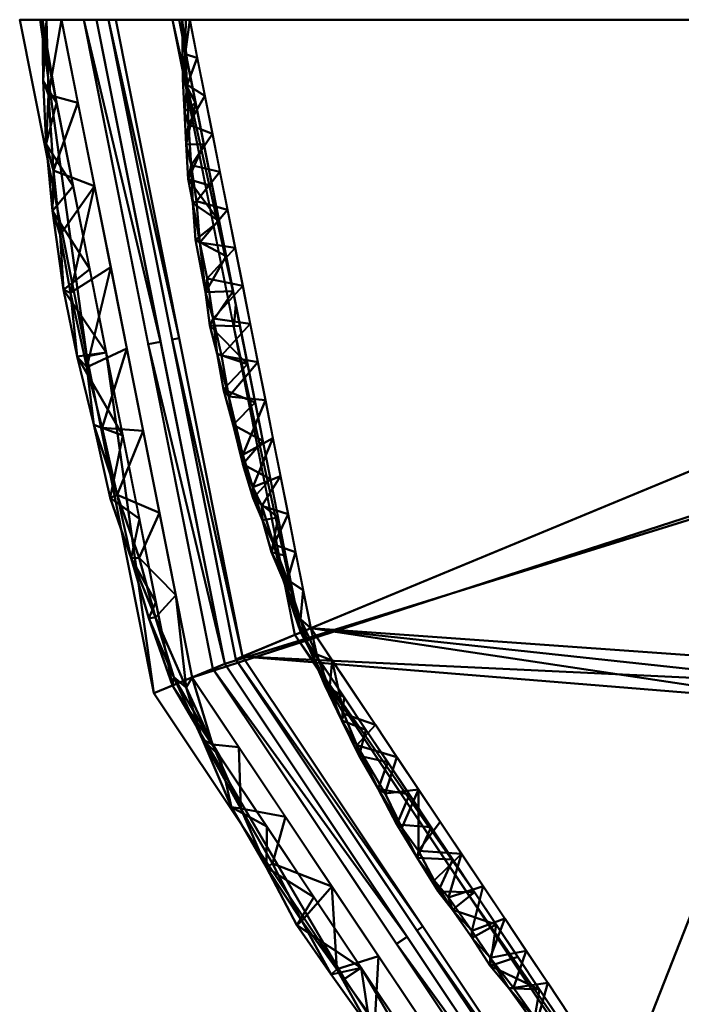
# Model space of a CAD drawing. Header units: millimetres. Extents: x -82 to 82, y -82 to 82.
# Tile 15 of 256: x -82 to -51, y -46 to 0. Entities that reach past the tile are written whole.
import ezdxf

# ---------------------------------------------------------------- set-up
doc = ezdxf.new("R2010")
doc.units = ezdxf.units.MM
doc.layers.add('E-LITE-EQPM', color=33, linetype='Continuous', lineweight=30)

# ---------------------------------------------------------------- blocks, each defined once
blk = doc.blocks.new('Lighting_Vibia-Flamingo-1580_Main Family - Lighting_Vibia-Flamingo-1580_Main Family-42104-Flamingo 1580')
at = {"layer": 'E-LITE-EQPM', "lineweight": 40}
mesh = blk.add_polyface(dxfattribs=at)
corners = [(-82.5, 0, -6), (-76.22, -31.571, -6), (-58.336, -58.336, -6), (-31.571, -76.22, -6), (0, -82.5, -6), (31.571, -76.22, -6), (58.336, -58.336, -6), (76.22, -31.571, -6), (82.5, 0, -6), (79.5, 0, -6), (73.448, -30.423, -6), (56.215, -56.215, -6), (30.423, -73.448, -6), (0, -79.5, -6), (-30.423, -73.448, -6), (-56.215, -56.215, -6), (-73.448, -30.423, -6), (-79.5, 0, -6)]
mesh.append_faces([[corners[k] for k in face] for face in [(14, 3, 4, 13), (3, 14, 15, 2), (2, 15, 16, 1)]], dxfattribs={"vtx0": -1, "vtx2": -1})
mesh.append_faces([[corners[k] for k in face] for face in [(5, 6, 11, 12), (12, 13, 4, 5), (6, 7, 10, 11)]], dxfattribs={"vtx1": -1, "vtx3": -1})
mesh.append_faces([[corners[k] for k in face] for face in [(17, 0, 1, 16)]], dxfattribs={"vtx2": -1})
mesh.append_faces([[corners[k] for k in face] for face in [(7, 8, 9, 10)]], dxfattribs={"vtx3": -1})
mesh = blk.add_polyface(dxfattribs=at)
corners = [(-81.544, 0, -42.526), (-75.336, -31.205, -42.526), (-57.66, -57.66, -42.526), (-31.205, -75.336, -42.526), (0, -81.544, -42.526), (31.205, -75.336, -42.526), (57.66, -57.66, -42.526), (75.336, -31.205, -42.526), (81.544, 0, -42.526), (82.5, 0, -6), (76.22, -31.571, -6), (58.336, -58.336, -6), (31.571, -76.22, -6), (0, -82.5, -6), (-31.571, -76.22, -6), (-58.336, -58.336, -6), (-76.22, -31.571, -6), (-82.5, 0, -6), (78.559, -15.004, -42.526), (79.36, -15.786, -6), (67.278, -44.954, -6), (66.498, -44.433, -42.526), (44.954, -67.278, -6), (44.433, -66.498, -42.526), (15.603, -78.44, -42.526), (15.786, -79.36, -6), (-15.786, -79.36, -6), (-15.603, -78.44, -42.526), (-44.954, -67.278, -6), (-44.433, -66.498, -42.526), (-67.278, -44.954, -6), (-66.498, -44.433, -42.526), (-78.44, -15.603, -42.526), (-79.36, -15.786, -6)]
mesh.append_faces([[corners[k] for k in face] for face in [(9, 18, 8), (0, 33, 17)]], dxfattribs={"vtx0": -1})
mesh.append_faces([[corners[k] for k in face] for face in [(7, 19, 10), (10, 21, 7), (33, 0, 32), (11, 23, 6), (18, 9, 19), (22, 5, 23), (20, 6, 21), (21, 10, 20), (4, 25, 13), (24, 12, 25), (13, 27, 4), (31, 15, 30), (14, 29, 3), (29, 14, 28), (15, 31, 2), (28, 2, 29), (30, 1, 31), (27, 13, 26), (32, 16, 33), (25, 4, 24), (26, 3, 27), (23, 11, 22)]], dxfattribs={"vtx0": -1, "vtx2": -1})
mesh.append_faces([[corners[k] for k in face] for face in [(32, 1, 16), (20, 11, 6), (7, 18, 19), (28, 15, 2), (22, 12, 5), (24, 5, 12), (26, 14, 3), (30, 16, 1)]], dxfattribs={"vtx1": -1, "vtx2": -1})
mesh = blk.add_polyface(dxfattribs=at)
corners = [(-47.315, 0, -43.5), (-42.629, -20.529, -43.5), (-29.5, -36.992, -43.5), (-10.528, -46.128, -43.5), (10.528, -46.128, -43.5), (29.5, -36.992, -43.5), (42.629, -20.529, -43.5), (47.315, 0, -43.5), (80.544, 0, -43.5), (74.413, -30.823, -43.5), (56.953, -56.953, -43.5), (30.823, -74.413, -43.5), (0, -80.544, -43.5), (-30.823, -74.413, -43.5), (-56.953, -56.953, -43.5), (-74.413, -30.823, -43.5), (-80.544, 0, -43.5)]
mesh.append_faces([[corners[k] for k in face] for face in [(5, 10, 11, 4), (4, 11, 12, 3), (10, 5, 6, 9), (3, 12, 13, 2), (2, 13, 14, 1)]], dxfattribs={"vtx0": -1, "vtx2": -1})
mesh.append_faces([[corners[k] for k in face] for face in [(14, 15, 1)]], dxfattribs={"vtx1": -1, "vtx2": -1})
mesh.append_faces([[corners[k] for k in face] for face in [(7, 8, 9, 6)]], dxfattribs={"vtx2": -1})
mesh.append_faces([[corners[k] for k in face] for face in [(15, 16, 0, 1)]], dxfattribs={"vtx3": -1})
mesh = blk.add_polyface(dxfattribs=at)
corners = [(-79.5, 0, -6), (-73.448, -30.423, -6), (-56.215, -56.215, -6), (-30.423, -73.448, -6), (0, -79.5, -6), (30.423, -73.448, -6), (56.215, -56.215, -6), (73.448, -30.423, -6), (79.5, 0, -6), (78.898, 0, -40.5), (72.892, -30.193, -40.5), (55.789, -55.789, -40.5), (30.193, -72.892, -40.5), (0, -78.898, -40.5), (-30.193, -72.892, -40.5), (-55.789, -55.789, -40.5), (-72.892, -30.193, -40.5), (-78.898, 0, -40.5), (76.648, -14.338, -6), (75.895, -15.096, -40.5), (64.341, -42.991, -40.5), (64.832, -43.319, -6), (42.991, -64.341, -40.5), (43.319, -64.832, -6), (15.212, -76.474, -6), (15.096, -75.895, -40.5), (-15.096, -75.895, -40.5), (-15.212, -76.474, -6), (-42.991, -64.341, -40.5), (-43.319, -64.832, -6), (-64.341, -42.991, -40.5), (-64.832, -43.319, -6), (-76.474, -15.212, -6), (-75.895, -15.096, -40.5)]
mesh.append_faces([[corners[k] for k in face] for face in [(9, 18, 8), (0, 33, 17)]], dxfattribs={"vtx0": -1})
mesh.append_faces([[corners[k] for k in face] for face in [(7, 19, 10), (10, 21, 7), (33, 0, 32), (11, 23, 6), (18, 9, 19), (22, 5, 23), (20, 6, 21), (21, 10, 20), (4, 25, 13), (24, 12, 25), (13, 27, 4), (31, 15, 30), (14, 29, 3), (29, 14, 28), (15, 31, 2), (28, 2, 29), (30, 1, 31), (27, 13, 26), (32, 16, 33), (25, 4, 24), (26, 3, 27), (23, 11, 22)]], dxfattribs={"vtx0": -1, "vtx2": -1})
mesh.append_faces([[corners[k] for k in face] for face in [(32, 1, 16), (20, 11, 6), (7, 18, 19), (28, 15, 2), (22, 12, 5), (24, 5, 12), (26, 14, 3), (30, 16, 1)]], dxfattribs={"vtx1": -1, "vtx2": -1})
mesh = blk.add_polyface(dxfattribs=at)
corners = [(-78.898, 0, -40.5), (-72.892, -30.193, -40.5), (-55.789, -55.789, -40.5), (-30.193, -72.892, -40.5), (0, -78.898, -40.5), (30.193, -72.892, -40.5), (55.789, -55.789, -40.5), (72.892, -30.193, -40.5), (78.898, 0, -40.5), (49.087, 0, -40.5), (44.226, -21.298, -40.5), (30.605, -38.378, -40.5), (10.923, -47.857, -40.5), (-10.923, -47.857, -40.5), (-30.605, -38.378, -40.5), (-44.226, -21.298, -40.5), (-49.087, 0, -40.5)]
mesh.append_faces([[corners[k] for k in face] for face in [(6, 10, 11, 5), (5, 11, 12, 4), (10, 6, 7), (4, 12, 13, 3), (3, 13, 14, 2), (2, 14, 15, 1)]], dxfattribs={"vtx0": -1, "vtx2": -1})
mesh.append_faces([[corners[k] for k in face] for face in [(16, 0, 1, 15)]], dxfattribs={"vtx2": -1})
mesh.append_faces([[corners[k] for k in face] for face in [(7, 8, 9, 10)]], dxfattribs={"vtx3": -1})
mesh = blk.add_polyface(dxfattribs=at)
corners = [(-78, 0, -1.5), (-78.336, 0, -40), (-72.373, -29.978, -40), (-55.392, -55.392, -40), (-29.978, -72.373, -40), (0, -78.336, -40), (29.978, -72.373, -40), (55.392, -55.392, -40), (72.373, -29.978, -40), (78.336, 0, -40), (78, 0, -1.5), (72.063, -29.849, -1.5), (55.154, -55.154, -1.5), (29.849, -72.063, -1.5), (0, -78, -1.5), (-29.849, -72.063, -1.5), (-55.154, -55.154, -1.5), (-72.063, -29.849, -1.5), (75.68, -13.354, -40), (75.031, -14.925, -1.5), (63.608, -42.502, -1.5), (63.882, -42.685, -40), (42.502, -63.608, -1.5), (42.685, -63.882, -40), (14.989, -75.354, -40), (14.925, -75.031, -1.5), (-14.925, -75.031, -1.5), (-14.989, -75.354, -40), (-42.502, -63.608, -1.5), (-42.685, -63.882, -40), (-63.608, -42.502, -1.5), (-63.882, -42.685, -40), (-75.354, -14.989, -40), (-75.031, -14.925, -1.5)]
mesh.append_faces([[corners[k] for k in face] for face in [(10, 18, 9), (1, 33, 0)]], dxfattribs={"vtx0": -1})
mesh.append_faces([[corners[k] for k in face] for face in [(8, 19, 11), (11, 21, 8), (33, 1, 32), (12, 23, 7), (18, 10, 19), (22, 6, 23), (20, 7, 21), (21, 11, 20), (5, 25, 14), (24, 13, 25), (14, 27, 5), (31, 16, 30), (15, 29, 4), (29, 15, 28), (16, 31, 3), (28, 3, 29), (30, 2, 31), (27, 14, 26), (32, 17, 33), (25, 5, 24), (26, 4, 27), (23, 12, 22)]], dxfattribs={"vtx0": -1, "vtx2": -1})
mesh.append_faces([[corners[k] for k in face] for face in [(32, 2, 17), (20, 12, 7), (8, 18, 19), (28, 16, 3), (22, 13, 6), (24, 6, 13), (26, 15, 4), (30, 17, 2)]], dxfattribs={"vtx1": -1, "vtx2": -1})
mesh = blk.add_polyface(dxfattribs=at)
corners = [(78.336, 0, -40), (72.373, -29.978, -40), (55.392, -55.392, -40), (29.978, -72.373, -40), (0, -78.336, -40), (-29.978, -72.373, -40), (-55.392, -55.392, -40), (-72.373, -29.978, -40), (-78.336, 0, -40), (-75.336, 0, -40), (-69.601, -28.83, -40), (-53.271, -53.271, -40), (-28.83, -69.601, -40), (0, -75.336, -40), (28.83, -69.601, -40), (53.271, -53.271, -40), (69.601, -28.83, -40), (75.336, 0, -40)]
mesh.append_faces([[corners[k] for k in face] for face in [(15, 2, 3, 14), (4, 13, 14, 3), (16, 1, 2, 15)]], dxfattribs={"vtx0": -1, "vtx2": -1})
mesh.append_faces([[corners[k] for k in face] for face in [(4, 5, 12, 13), (11, 12, 5, 6), (10, 11, 6, 7)]], dxfattribs={"vtx1": -1, "vtx3": -1})
mesh.append_faces([[corners[k] for k in face] for face in [(17, 0, 1, 16)]], dxfattribs={"vtx2": -1})
mesh.append_faces([[corners[k] for k in face] for face in [(7, 8, 9, 10)]], dxfattribs={"vtx3": -1})
mesh = blk.add_polyface(dxfattribs=at)
corners = [(-78, 0, -1.5), (-72.063, -29.849, -1.5), (-55.154, -55.154, -1.5), (-29.849, -72.063, -1.5), (0, -78, -1.5), (29.849, -72.063, -1.5), (55.154, -55.154, -1.5), (72.063, -29.849, -1.5), (78, 0, -1.5), (0, 0, -1.5), (10, -40, -1.5), (9.659, -42.588, -1.5), (8.66, -45, -1.5), (7.071, -47.071, -1.5), (5, -48.66, -1.5), (2.588, -49.659, -1.5), (0, -50, -1.5), (-2.588, -49.659, -1.5), (-5, -48.66, -1.5), (-7.071, -47.071, -1.5), (-8.66, -45, -1.5), (-9.659, -42.588, -1.5), (-10, -40, -1.5), (-9.659, -37.412, -1.5), (-8.66, -35, -1.5), (-7.071, -32.929, -1.5), (-5, -31.34, -1.5), (-2.588, -30.341, -1.5), (0, -30, -1.5), (2.588, -30.341, -1.5), (5, -31.34, -1.5), (7.071, -32.929, -1.5), (8.66, -35, -1.5), (9.659, -37.412, -1.5)]
mesh.append_faces([[corners[k] for k in face] for face in [(10, 6, 33), (18, 4, 17), (23, 2, 22), (17, 4, 16)]], dxfattribs={"vtx0": -1, "vtx1": -1})
mesh.append_faces([[corners[k] for k in face] for face in [(5, 13, 14, 4), (33, 6, 7, 32), (21, 2, 3, 20)]], dxfattribs={"vtx0": -1, "vtx2": -1})
mesh.append_faces([[corners[k] for k in face] for face in [(8, 9, 7)]], dxfattribs={"vtx1": -1})
mesh.append_faces([[corners[k] for k in face] for face in [(12, 13, 5), (10, 11, 6), (15, 16, 4), (14, 15, 4), (29, 30, 9), (30, 31, 9), (28, 29, 9), (21, 22, 2), (19, 20, 3), (26, 27, 9), (27, 28, 9), (24, 25, 1)]], dxfattribs={"vtx1": -1, "vtx2": -1})
mesh.append_faces([[corners[k] for k in face] for face in [(31, 32, 7, 9), (25, 26, 9, 1)]], dxfattribs={"vtx1": -1, "vtx2": -1, "vtx3": -1})
mesh.append_faces([[corners[k] for k in face] for face in [(5, 6, 11, 12), (18, 19, 3, 4), (23, 24, 1, 2)]], dxfattribs={"vtx1": -1, "vtx3": -1})
mesh.append_faces([[corners[k] for k in face] for face in [(9, 0, 1)]], dxfattribs={"vtx2": -1})
mesh = blk.add_polyface(dxfattribs=at)
corners = [(75.336, 0, -40), (69.601, -28.83, -40), (53.271, -53.271, -40), (28.83, -69.601, -40), (0, -75.336, -40), (-28.83, -69.601, -40), (-53.271, -53.271, -40), (-69.601, -28.83, -40), (-75.336, 0, -40), (-75.031, 0, -4.996), (-69.319, -28.713, -4.996), (-53.055, -53.055, -4.996), (-28.713, -69.319, -4.996), (0, -75.031, -4.996), (28.713, -69.319, -4.996), (53.055, -53.055, -4.996), (69.319, -28.713, -4.996), (75.031, 0, -4.996), (72.67, -13.405, -40), (72.175, -14.356, -4.996), (61.187, -40.884, -4.996), (61.436, -41.05, -40), (40.884, -61.187, -4.996), (41.05, -61.436, -40), (14.415, -72.469, -40), (14.356, -72.175, -4.996), (-40.884, -61.187, -4.996), (-41.05, -61.436, -40), (-61.187, -40.884, -4.996), (-61.436, -41.05, -40), (-72.375, -13.351, -4.996), (-72.469, -14.415, -40), (-14.415, -72.469, -40), (-14.356, -72.175, -4.996)]
mesh.append_faces([[corners[k] for k in face] for face in [(5, 33, 32), (1, 19, 18), (21, 16, 1), (16, 21, 20), (6, 26, 27), (11, 29, 28), (15, 23, 22), (27, 12, 5), (4, 25, 24), (12, 27, 26), (10, 31, 30)]], dxfattribs={"vtx0": -1, "vtx1": -1})
mesh.append_faces([[corners[k] for k in face] for face in [(20, 21, 2), (2, 15, 20), (13, 4, 32), (28, 29, 7), (7, 10, 28), (6, 11, 26), (10, 7, 31), (14, 3, 24), (5, 12, 33), (3, 14, 22)]], dxfattribs={"vtx0": -1, "vtx2": -1})
mesh.append_faces([[corners[k] for k in face] for face in [(16, 19, 1), (23, 3, 22), (19, 17, 18), (2, 23, 15), (25, 14, 24), (13, 25, 4), (31, 8, 30), (33, 13, 32), (6, 29, 11)]], dxfattribs={"vtx1": -1, "vtx2": -1})
mesh.append_faces([[corners[k] for k in face] for face in [(17, 0, 18), (8, 9, 30)]], dxfattribs={"vtx2": -1})
mesh = blk.add_polyface(dxfattribs=at)
corners = [(74.531, 0, -4.5), (68.857, -28.522, -4.5), (52.701, -52.701, -4.5), (28.522, -68.857, -4.5), (0, -74.531, -4.5), (-28.522, -68.857, -4.5), (-52.701, -52.701, -4.5), (-68.857, -28.522, -4.5), (-74.531, 0, -4.5), (0, 0, -4.5), (-10, -40, -4.5), (-9.659, -42.588, -4.5), (-8.66, -45, -4.5), (-7.071, -47.071, -4.5), (-5, -48.66, -4.5), (-2.588, -49.659, -4.5), (0, -50, -4.5), (2.588, -49.659, -4.5), (5, -48.66, -4.5), (7.071, -47.071, -4.5), (8.66, -45, -4.5), (9.659, -42.588, -4.5), (10, -40, -4.5), (9.659, -37.412, -4.5), (8.66, -35, -4.5), (7.071, -32.929, -4.5), (5, -31.34, -4.5), (2.588, -30.341, -4.5), (0, -30, -4.5), (-2.588, -30.341, -4.5), (-5, -31.34, -4.5), (-7.071, -32.929, -4.5), (-8.66, -35, -4.5), (-9.659, -37.412, -4.5)]
mesh.append_faces([[corners[k] for k in face] for face in [(23, 2, 22), (16, 4, 15)]], dxfattribs={"vtx0": -1, "vtx1": -1})
mesh.append_faces([[corners[k] for k in face] for face in [(21, 2, 3, 20), (3, 19, 20), (2, 21, 22), (4, 16, 17), (4, 17, 18, 3), (9, 26, 27), (9, 25, 26), (9, 27, 28), (5, 13, 14), (6, 10, 11), (5, 12, 13), (9, 29, 30), (9, 28, 29), (7, 32, 33), (7, 31, 32)]], dxfattribs={"vtx0": -1, "vtx2": -1})
mesh.append_faces([[corners[k] for k in face] for face in [(9, 30, 31, 7)]], dxfattribs={"vtx0": -1, "vtx2": -1, "vtx3": -1})
mesh.append_faces([[corners[k] for k in face] for face in [(18, 19, 3), (24, 25, 1)]], dxfattribs={"vtx1": -1, "vtx2": -1})
mesh.append_faces([[corners[k] for k in face] for face in [(1, 2, 23, 24), (14, 15, 4, 5), (5, 6, 11, 12), (33, 10, 6, 7)]], dxfattribs={"vtx1": -1, "vtx3": -1})
mesh.append_faces([[corners[k] for k in face] for face in [(7, 8, 9)]], dxfattribs={"vtx2": -1})
mesh.append_faces([[corners[k] for k in face] for face in [(9, 0, 1, 25)]], dxfattribs={"vtx2": -1, "vtx3": -1})
mesh = blk.add_polyface(dxfattribs=at)
corners = [(-79.803, -15.786, -43.093), (-78.442, -15.592, -42.526), (-80.442, -12.664, -42.958), (-80.768, -3.898, -42.526), (-81.544, 0, -42.526), (-81.434, 0, -42.776), (-79.769, -3.898, -43.5), (-78.993, -7.796, -43.5), (-80.916, -7.062, -43.233), (-76.139, -28.022, -43.309), (-77.268, -25.233, -43.172), (-76.904, -25.22, -43.421), (-79.993, -7.796, -42.526), (-81.253, -5.841, -42.894), (-80.956, -8.951, -42.925), (-79.35, -16.289, -43.388), (-78.236, -11.604, -43.5), (-77.478, -15.411, -43.5), (-79.028, -18.992, -43.18), (-80.544, 0, -43.5), (-81.15, -3.524, -43.231), (-80.12, -12.797, -43.306), (-80.605, -10.077, -43.225), (-77.931, -22.271, -43.362), (-78.642, -19.131, -43.42), (-78.267, -22.404, -42.999), (-76.712, -19.264, -43.5), (-77.666, -19.495, -42.526), (-81.406, -2.865, -42.909), (-81.242, 0, -43.216), (-75.272, -30.813, -43.113), (-75.336, -31.205, -42.526), (-76.447, -28.052, -42.961), (-79.217, -11.694, -42.526), (-75.179, -26.97, -43.5), (-75.946, -23.117, -43.5), (-74.701, -31.301, -43.393), (-74.413, -30.823, -43.5), (-76.113, -27.302, -42.526), (-76.889, -23.399, -42.526)]
mesh.append_faces([[corners[k] for k in face] for face in [(26, 24, 17), (3, 13, 12), (19, 20, 29), (35, 23, 26), (29, 28, 5), (1, 0, 27), (34, 11, 35)]], dxfattribs={"vtx0": -1, "vtx1": -1})
mesh.append_faces([[corners[k] for k in face] for face in [(0, 1, 2), (9, 10, 11), (12, 13, 14), (0, 15, 18), (21, 22, 7), (8, 13, 20), (23, 18, 24), (14, 22, 2), (25, 23, 10), (25, 27, 18), (20, 28, 29), (30, 31, 32), (13, 3, 28), (14, 13, 8), (6, 8, 20), (8, 22, 14), (7, 22, 8), (2, 33, 14), (22, 21, 2), (0, 2, 21), (16, 15, 21), (11, 34, 9), (21, 15, 0), (15, 24, 18), (25, 18, 23), (28, 3, 5), (17, 24, 15), (23, 24, 26), (20, 13, 28), (32, 38, 10), (25, 10, 39), (0, 18, 27), (10, 9, 32), (30, 32, 9), (9, 34, 36), (11, 23, 35), (23, 11, 10)]], dxfattribs={"vtx0": -1, "vtx1": -1, "vtx2": -1})
mesh.append_faces([[corners[k] for k in face] for face in [(15, 16, 17), (36, 34, 37), (10, 38, 39), (25, 39, 27), (21, 7, 16)]], dxfattribs={"vtx0": -1, "vtx2": -1})
mesh.append_faces([[corners[k] for k in face] for face in [(6, 7, 8), (19, 6, 20), (33, 12, 14), (1, 33, 2), (31, 38, 32)]], dxfattribs={"vtx1": -1, "vtx2": -1})
mesh.append_faces([[corners[k] for k in face] for face in [(3, 4, 5)]], dxfattribs={"vtx2": -1})
mesh = blk.add_polyface(dxfattribs=at)
corners = [(-74.255, -3.898, -4.996), (-74.849, -2.793, -4.664), (-74.769, -4.307, -4.655), (-74.703, -5.83, -4.7), (-74.468, -6.821, -4.566), (-74.604, -7.467, -4.774), (-74.643, -1.949, -4.996), (-74.883, 0, -4.645), (-73.796, -12.769, -4.656), (-72.501, -12.716, -4.996), (-72.827, -11.076, -4.996), (-74.059, -10.449, -4.574), (-74.258, -10.323, -4.766), (-74.389, -8.597, -4.646), (-74.176, -1.783, -4.5), (-74.751, -1.621, -4.56), (-74.531, 0, -4.5), (-74.658, -3.059, -4.538), (-75.031, 0, -4.996), (-74.585, -4.913, -4.549), (-73.433, -14.004, -4.554), (-73.72, -12.137, -4.534), (-74.218, -8.501, -4.531), (-73.112, -7.13, -4.5), (-73.589, -14.327, -4.762), (-73.154, -9.436, -4.996), (-72.403, -10.696, -4.5), (-71.694, -14.261, -4.5), (-73.037, -15.731, -4.534), (-74.707, 0, -4.572), (-73.821, -3.565, -4.5), (-73.467, -5.348, -4.5), (-72.758, -8.913, -4.5), (-73.867, -5.847, -4.996), (-73.48, -7.796, -4.996), (-72.048, -12.478, -4.5), (-73.237, -15.667, -4.656), (-72.175, -14.356, -4.996)]
mesh.append_faces([[corners[k] for k in face] for face in [(14, 15, 16), (6, 1, 0), (30, 17, 14), (26, 11, 32), (33, 5, 34), (27, 20, 35), (9, 24, 37)]], dxfattribs={"vtx0": -1, "vtx1": -1})
mesh.append_faces([[corners[k] for k in face] for face in [(0, 1, 2), (2, 3, 0), (3, 4, 5), (1, 6, 7), (11, 12, 13), (17, 15, 14), (3, 2, 19), (17, 19, 2), (19, 4, 3), (20, 8, 21), (11, 13, 22), (22, 4, 23), (24, 8, 20), (5, 13, 25), (26, 21, 11), (27, 28, 20), (17, 30, 19), (15, 17, 1), (4, 13, 5), (4, 19, 31), (7, 15, 1), (5, 33, 3), (17, 2, 1), (8, 10, 12), (8, 12, 11), (25, 13, 12), (11, 22, 32), (4, 22, 13), (24, 9, 8), (24, 20, 36), (20, 21, 35), (11, 21, 8)]], dxfattribs={"vtx0": -1, "vtx1": -1, "vtx2": -1})
mesh.append_faces([[corners[k] for k in face] for face in [(8, 9, 10), (4, 31, 23), (19, 30, 31), (15, 29, 16), (12, 10, 25), (22, 23, 32), (21, 26, 35)]], dxfattribs={"vtx0": -1, "vtx2": -1})
mesh.append_faces([[corners[k] for k in face] for face in [(7, 29, 15), (33, 0, 3), (25, 34, 5)]], dxfattribs={"vtx1": -1, "vtx2": -1})
mesh.append_faces([[corners[k] for k in face] for face in [(6, 18, 7)]], dxfattribs={"vtx2": -1})
mesh = blk.add_polyface(dxfattribs=at)
corners = [(-71.573, -21.909, -4.616), (-71.126, -23.452, -4.655), (-71.553, -22.424, -4.791), (-70.148, -26.233, -4.655), (-69.645, -27.772, -4.777), (-69.676, -26.918, -4.996), (-69.332, -28.088, -4.583), (-69.948, -26.248, -4.534), (-72.696, -17.657, -4.585), (-72.945, -17.324, -4.77), (-73.237, -15.667, -4.656), (-70.63, -19.609, -4.5), (-72.035, -20.388, -4.628), (-71.818, -16.151, -4.996), (-71.153, -22.788, -4.535), (-70.593, -24.59, -4.552), (-71.461, -17.946, -4.996), (-72.501, -18.982, -4.72), (-69.566, -24.956, -4.5), (-70.747, -21.535, -4.996), (-72.043, -20.83, -4.811), (-70.39, -23.329, -4.996), (-70.276, -21.391, -4.5), (-70.695, -24.955, -4.762), (-70.985, -17.826, -4.5), (-71.339, -16.043, -4.5), (-73.037, -15.731, -4.534), (-71.694, -14.261, -4.5), (-73.433, -14.004, -4.554), (-71.104, -19.74, -4.996), (-72.175, -14.356, -4.996), (-73.589, -14.327, -4.762), (-68.857, -28.522, -4.5), (-69.212, -26.739, -4.5), (-69.921, -23.174, -4.5), (-70.033, -25.124, -4.996), (-68.934, -29.454, -4.749), (-69.319, -28.713, -4.996)]
mesh.append_faces([[corners[k] for k in face] for face in [(24, 8, 25), (30, 31, 13), (16, 17, 29), (32, 6, 33), (22, 0, 11), (21, 23, 35)]], dxfattribs={"vtx0": -1, "vtx1": -1})
mesh.append_faces([[corners[k] for k in face] for face in [(0, 1, 2), (3, 4, 5), (6, 3, 7), (8, 9, 10), (11, 0, 12), (9, 13, 10), (14, 15, 1), (16, 9, 17), (18, 7, 15), (2, 19, 20), (1, 21, 2), (14, 0, 22), (1, 15, 23), (24, 12, 8), (26, 8, 10), (9, 8, 17), (8, 26, 25), (28, 26, 10), (17, 8, 12), (20, 17, 12), (17, 20, 29), (0, 2, 20), (0, 20, 12), (1, 23, 21), (0, 14, 1), (23, 15, 3), (15, 14, 34), (6, 36, 4), (6, 7, 33), (15, 7, 3), (4, 36, 37), (6, 4, 3), (5, 23, 3), (13, 31, 10)]], dxfattribs={"vtx0": -1, "vtx1": -1, "vtx2": -1})
mesh.append_faces([[corners[k] for k in face] for face in [(26, 27, 25), (20, 19, 29), (9, 16, 13), (12, 24, 11), (15, 34, 18), (7, 18, 33), (4, 37, 5)]], dxfattribs={"vtx0": -1, "vtx2": -1})
mesh.append_faces([[corners[k] for k in face] for face in [(21, 19, 2), (22, 34, 14), (5, 35, 23)]], dxfattribs={"vtx1": -1, "vtx2": -1})
mesh = blk.add_polyface(dxfattribs=at)
corners = [(-61.318, -50.421, -43.5), (-61.63, -52.491, -43.412), (-63.607, -50.256, -43.354), (-73.934, -33.74, -43.188), (-73.458, -33.964, -43.422), (-72.14, -36.97, -43.356), (-62.079, -51.046, -42.526), (-61.733, -53.105, -42.961), (-59.87, -54.353, -42.526), (-69.27, -42.236, -43.31), (-70.94, -39.737, -43.141), (-70.647, -39.542, -43.409), (-66.056, -47.332, -43.195), (-65.862, -46.971, -43.436), (-66.498, -44.433, -42.526), (-69.503, -42.431, -42.961), (-67.895, -44.756, -43.131), (-75.272, -30.813, -43.113), (-74.701, -31.301, -43.393), (-72.23, -34.089, -43.5), (-74.413, -30.823, -43.5), (-72.573, -36.906, -42.986), (-73.127, -34.512, -42.526), (-76.139, -28.022, -43.309), (-70.048, -37.355, -43.5), (-67.865, -40.622, -43.5), (-67.643, -44.492, -43.408), (-63.501, -47.154, -43.5), (-65.683, -43.888, -43.5), (-64.137, -50.161, -42.977), (-64.289, -47.739, -42.526), (-68.708, -41.126, -42.526), (-75.336, -31.205, -42.526), (-70.917, -37.819, -42.526), (-59.136, -53.687, -43.5), (-59.778, -54.851, -43.31), (-59.05, -56.087, -42.941), (-57.66, -57.66, -42.526), (-57.841, -57.04, -43.223), (-56.953, -56.953, -43.5), (-56.583, -57.885, -43.415)]
mesh.append_faces([[corners[k] for k in face] for face in [(6, 7, 8), (19, 4, 20), (24, 5, 19), (27, 13, 28), (32, 17, 22), (33, 10, 31), (25, 11, 24), (39, 40, 34)]], dxfattribs={"vtx0": -1, "vtx1": -1})
mesh.append_faces([[corners[k] for k in face] for face in [(0, 1, 2), (3, 4, 5), (9, 10, 11), (2, 12, 13), (14, 15, 16), (11, 10, 5), (17, 18, 3), (21, 22, 3), (15, 10, 9), (23, 18, 17), (18, 4, 3), (9, 25, 26), (21, 3, 5), (26, 12, 16), (21, 5, 10), (29, 30, 12), (20, 4, 18), (5, 4, 19), (15, 31, 10), (21, 10, 33), (17, 3, 22), (16, 15, 9), (26, 16, 9), (14, 16, 12), (1, 34, 35), (26, 13, 12), (9, 11, 25), (29, 12, 2), (6, 29, 7), (5, 24, 11), (2, 1, 7), (2, 7, 29), (36, 7, 35), (7, 36, 8), (38, 36, 35), (28, 13, 26), (2, 13, 27), (7, 1, 35), (40, 35, 34)]], dxfattribs={"vtx0": -1, "vtx1": -1, "vtx2": -1})
mesh.append_faces([[corners[k] for k in face] for face in [(21, 33, 22), (2, 27, 0), (36, 37, 8), (29, 6, 30), (1, 0, 34)]], dxfattribs={"vtx0": -1, "vtx2": -1})
mesh.append_faces([[corners[k] for k in face] for face in [(14, 31, 15), (25, 28, 26), (30, 14, 12)]], dxfattribs={"vtx1": -1, "vtx2": -1})
mesh = blk.add_polyface(dxfattribs=at)
corners = [(-67.313, -32.528, -4.556), (-66.704, -33.994, -4.63), (-67.399, -32.846, -4.773), (-63.814, -38.95, -4.557), (-61.789, -39.1, -4.5), (-63.07, -40.342, -4.631), (-62.887, -40.857, -4.812), (-63.865, -39.276, -4.771), (-64.818, -34.566, -4.5), (-65.369, -36.261, -4.552), (-63.808, -36.078, -4.5), (-64.592, -37.87, -4.637), (-64.817, -37.724, -4.817), (-65.703, -36.047, -4.715), (-62.203, -39.362, -4.996), (-63.22, -37.841, -4.996), (-61.187, -40.884, -4.996), (-62.22, -41.716, -4.674), (-62.799, -37.589, -4.5), (-68.934, -29.454, -4.749), (-68.204, -31.184, -4.816), (-68.303, -30.234, -4.996), (-67.286, -31.756, -4.996), (-68.581, -29.75, -4.554), (-69.332, -28.088, -4.583), (-68.857, -28.522, -4.5), (-66.591, -34.493, -4.812), (-67.847, -30.033, -4.5), (-67.976, -31.392, -4.637), (-60.779, -40.611, -4.5), (-62.395, -41.133, -4.543), (-65.253, -34.798, -4.996), (-64.236, -36.32, -4.996), (-61.313, -42.709, -4.538), (-65.828, -33.055, -4.5), (-69.319, -28.713, -4.996), (-66.838, -31.544, -4.5), (-66.27, -33.277, -4.996)]
mesh.append_faces([[corners[k] for k in face] for face in [(10, 9, 8), (29, 30, 4), (31, 13, 32), (4, 3, 18), (37, 26, 31)]], dxfattribs={"vtx0": -1, "vtx1": -1})
mesh.append_faces([[corners[k] for k in face] for face in [(0, 1, 2), (3, 4, 5), (6, 7, 5), (8, 9, 1), (10, 3, 11), (11, 12, 13), (15, 12, 7), (16, 6, 17), (19, 20, 21), (20, 2, 22), (23, 24, 25), (26, 2, 1), (23, 27, 28), (3, 7, 11), (7, 6, 14), (17, 6, 5), (30, 17, 5), (4, 30, 5), (29, 33, 30), (7, 3, 5), (26, 13, 31), (9, 11, 13), (13, 12, 32), (7, 12, 11), (0, 34, 1), (11, 9, 10), (1, 9, 13), (27, 0, 28), (19, 28, 20), (24, 23, 19), (28, 19, 23), (2, 20, 28), (0, 2, 28), (2, 26, 37), (13, 26, 1)]], dxfattribs={"vtx0": -1, "vtx1": -1, "vtx2": -1})
mesh.append_faces([[corners[k] for k in face] for face in [(3, 10, 18), (20, 22, 21), (6, 16, 14), (12, 15, 32), (23, 25, 27)]], dxfattribs={"vtx0": -1, "vtx2": -1})
mesh.append_faces([[corners[k] for k in face] for face in [(0, 27, 36, 34)]], dxfattribs={"vtx0": -1, "vtx3": -1})
mesh.append_faces([[corners[k] for k in face] for face in [(14, 15, 7), (21, 35, 19), (37, 22, 2), (34, 8, 1)]], dxfattribs={"vtx1": -1, "vtx2": -1})
mesh = blk.add_polyface(dxfattribs=at)
corners = [(-57.039, -48.321, -4.553), (-58.245, -46.938, -4.581), (-56.74, -46.656, -4.5), (-59.568, -45.388, -4.652), (-59.35, -45.375, -4.533), (-61.313, -42.709, -4.538), (-60.779, -40.611, -4.5), (-59.769, -42.123, -4.5), (-56.207, -49.652, -4.819), (-54.98, -50.979, -4.776), (-55.088, -50.012, -4.996), (-60.455, -43.967, -4.552), (-61.295, -43.037, -4.658), (-60.17, -42.405, -4.996), (-61.187, -40.884, -4.996), (-62.22, -41.716, -4.674), (-62.395, -41.133, -4.543), (-57.248, -48.402, -4.756), (-56.104, -48.491, -4.996), (-58.76, -43.634, -4.5), (-58.403, -47.011, -4.767), (-58.137, -45.448, -4.996), (-53.701, -52.347, -4.811), (-52.497, -53.401, -4.646), (-53.055, -53.055, -4.996), (-55.033, -50.733, -4.615), (-54.034, -51.826, -4.634), (-54.721, -49.679, -4.5), (-53.711, -51.19, -4.5), (-56.018, -49.683, -4.638), (-55.73, -48.167, -4.5), (-57.75, -45.145, -4.5), (-60.456, -44.337, -4.764), (-59.154, -43.926, -4.996), (-57.121, -46.969, -4.996), (-54.071, -51.533, -4.996), (-52.701, -52.701, -4.5), (-52.07, -53.574, -4.533)]
mesh.append_faces([[corners[k] for k in face] for face in [(2, 1, 31), (13, 32, 33), (33, 32, 21), (18, 8, 10), (35, 22, 24)]], dxfattribs={"vtx0": -1, "vtx1": -1})
mesh.append_faces([[corners[k] for k in face] for face in [(0, 1, 2), (1, 3, 4), (8, 9, 10), (5, 11, 12), (15, 16, 5), (17, 8, 18), (19, 4, 11), (20, 21, 3), (22, 23, 24), (25, 26, 9), (22, 9, 26), (8, 17, 29), (0, 30, 29), (12, 13, 15), (7, 11, 5), (32, 11, 3), (15, 5, 12), (32, 13, 12), (11, 32, 12), (1, 0, 17), (20, 1, 17), (1, 4, 31), (11, 4, 3), (17, 0, 29), (17, 34, 20), (3, 1, 20), (32, 3, 21), (29, 25, 9), (29, 9, 8), (9, 22, 35), (23, 22, 26), (29, 27, 25), (37, 26, 36), (25, 28, 26)]], dxfattribs={"vtx0": -1, "vtx1": -1, "vtx2": -1})
mesh.append_faces([[corners[k] for k in face] for face in [(5, 6, 7), (25, 27, 28), (11, 7, 19), (4, 19, 31), (0, 2, 30), (20, 34, 21)]], dxfattribs={"vtx0": -1, "vtx2": -1})
mesh.append_faces([[corners[k] for k in face] for face in [(13, 14, 15), (30, 27, 29), (18, 34, 17), (35, 10, 9), (28, 36, 26)]], dxfattribs={"vtx1": -1, "vtx2": -1})

msp = doc.modelspace()

# ---------------------------------------------------------------- block references
at = {"layer": 'E-LITE-EQPM', "lineweight": 40}
msp.add_blockref('Lighting_Vibia-Flamingo-1580_Main Family - Lighting_Vibia-Flamingo-1580_Main Family-42104-Flamingo 1580', (0, 0, 4000), dxfattribs=at)

doc.saveas('drawing.dxf')
